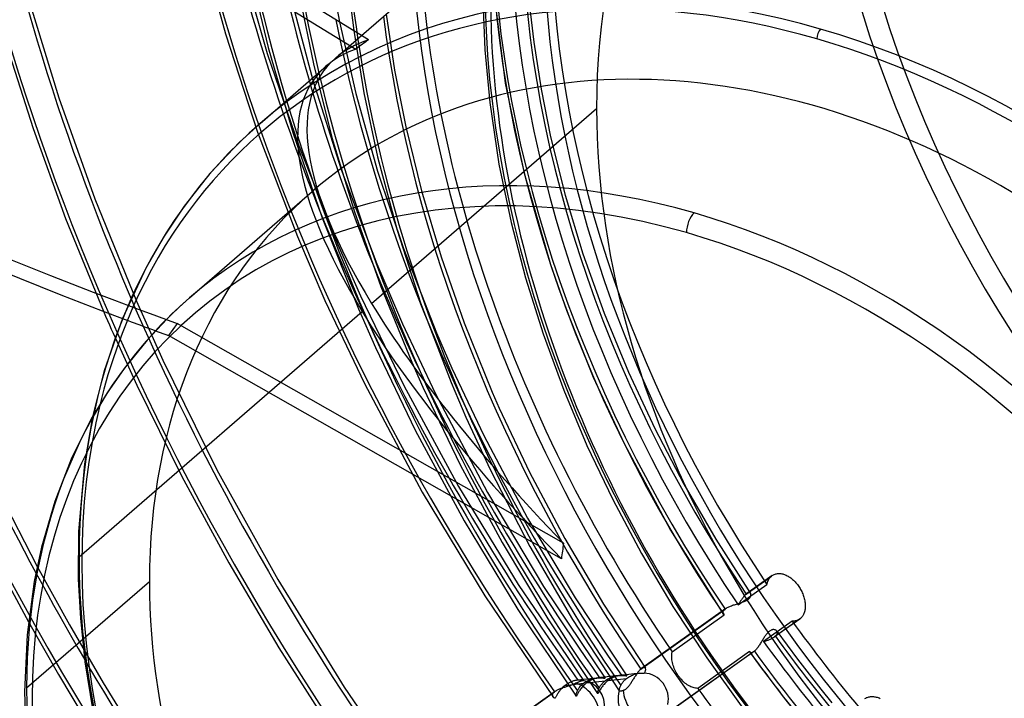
# Model space of a CAD drawing. Header units: millimetres. Extents: x -261 to 249, y -324 to 318.
# Tile 45 of 89: x -87 to -22, y -25 to 20. Entities that reach past the tile are written whole.
import ezdxf

# ---------------------------------------------------------------- set-up
doc = ezdxf.new("R2010")
doc.units = ezdxf.units.MM
doc.layers.add('MAIN-1', color=7, linetype='Continuous')
doc.layers.add('MAIN-2', color=7, linetype='Continuous')

msp = doc.modelspace()

# ---------------------------------------------------------------- linework, layer by layer
at = {"layer": 'MAIN-1'}
for p, q in [((-63.975, 18.652), (-98.777, 40.005)), ((-99.338, 39.216), (-64.82, 18.036)), ((-64.439, 18.936), (-41.71, 38.62)), ((-66.476, 22.952), (-65.894, 19.829)), ((-65.198, 21.141), (-64.957, 19.254)), ((-71.137, 13.136), (-66.781, 16.908)), ((-71.138, 13.135), (-72.494, 11.89)), ((-72.494, 11.89), (-74.441, 9.822)), ((-74.441, 9.822), (-76.132, 7.688)), ((-75.789, 1.633), (-67.689, 8.648)), ((-76.132, 7.688), (-77.425, 5.771)), ((-77.425, 5.771), (-78.68, 3.582)), ((-78.68, 3.582), (-80.217, 0.28)), ((-75.789, 1.633), (-76.947, 0.574)), ((-81.466, 0.749), (-81.328, 0.428)), ((-80.217, 0.28), (-81.416, -3.179)), ((-81.328, 0.428), (-81.204, 0.144)), ((-81.204, 0.144), (-81.08, -0.14)), ((-76.947, 0.574), (-78.592, -1.149)), ((-81.08, -0.14), (-80.955, -0.424)), ((-80.955, -0.424), (-80.83, -0.708)), ((-80.83, -0.708), (-80.704, -0.992)), ((-78.592, -1.149), (-80.108, -3.02)), ((-81.416, -3.179), (-82.193, -6.223)), ((-80.108, -3.02), (-81.233, -4.639)), ((-81.233, -4.639), (-82.269, -6.358)), ((-82.269, -6.358), (-83.597, -9.018)), ((-83.597, -9.018), (-84.687, -11.811)), ((-88.354, -11.254), (-85.848, -16.085)), ((-84.687, -11.811), (-85.56, -14.812)), ((-89.352, -14.284), (-86.42, -19.739)), ((-85.56, -14.812), (-86.038, -17.068)), ((-86.038, -17.068), (-86.509, -20.601)), ((-86.509, -20.601), (-86.671, -24.344)), ((-86.671, -24.344), (-86.614, -26.611)), ((-50.286, -24.645), (-50.286, -24.645)), ((-50.286, -24.645), (-50.286, -24.645)), ((-50.286, -24.645), (-50.286, -24.645)), ((-50.286, -24.645), (-50.286, -24.645)), ((-50.286, -24.645), (-50.286, -24.645)), ((-50.286, -24.645), (-50.286, -24.645)), ((-48.859, -24.467), (-48.859, -24.467)), ((-48.859, -24.467), (-48.859, -24.467)), ((-48.859, -24.467), (-48.859, -24.467)), ((-48.859, -24.467), (-48.859, -24.467)), ((-48.859, -24.467), (-48.859, -24.467)), ((-48.859, -24.467), (-48.859, -24.467))]:
    msp.add_line(p, q, dxfattribs=at)
for centre, major_axis, ratio, start_param, end_param in [((-0.5, -0.433), (159.408, -184.069), 0.75, 0.713724, 3.511855), ((-50, -43.301), (-148.606, 171.596), 0.75, -3.141592, -0.857072), ((-50, -43.301), (147.952, -170.84), 0.75, 0, 2.284521), ((-50, -43.301), (-148.606, 171.596), 0.75, 0, 2.284521), ((-50, -43.301), (147.952, -170.84), 0.75, -3.141592, -0.857072), ((-196.341, 132.144), (191.464, -136.328), 0.248604, -1.301917, -0.755577), ((-21.809, -18.887), (18.194, -58.009), 0.376055, 1.923282, 3.222061), ((-34.4, -29.791), (-36.661, 42.332), 0.75, -0.857072, 0.489414), ((-34.15, -29.575), (-36.988, 42.71), 0.75, -0.857072, 0), ((-34.4, -29.791), (33.289, -38.439), 0.75, 0.713724, 3.141578), ((-34.15, 18.923), (-0.139, -0.48), 0.433013, -2.55359, -0.982794), ((-34.15, -29.575), (-36.988, 42.71), 0.75, -2.427868, -0.857072), ((-51.491, -44.592), (56.73, 73.97), 0.583609, 1.096358, 1.10841), ((-34.4, -29.791), (-36.661, 42.332), 0.75, 2.652183, 5.426113), ((-21.809, -18.887), (-45.687, 35.039), 0.295915, -0.18438, -0.060134), ((26.652, 23.082), (112.591, -130.009), 0.75, -2.0937, -1.705734), ((-42.5, -36.806), (-33.289, 38.439), 0.75, -0.857072, 0), ((-43, -37.239), (-32.634, 37.683), 0.75, -0.857072, 2.284521), ((-42.5, 6.365), (-0.277, -0.961), 0.433013, -2.55359, -0.982794), ((-42.5, -36.806), (-33.289, 38.439), 0.75, -2.427868, -0.857072), ((26.652, 23.082), (101.051, -116.684), 0.75, -2.030326, -1.858411), ((-43, -37.239), (-32.634, 37.683), 0.75, 2.284521, 5.426113)]:
    msp.add_ellipse(centre, major_axis=major_axis, ratio=ratio, start_param=start_param, end_param=end_param, dxfattribs=at)
at = {"layer": 'MAIN-2'}
for p, q in [((-75.174, 25.523), (-73.421, 19.044)), ((-72.415, 23.83), (-70.659, 17.745)), ((-71.898, 23.513), (-70.604, 18.134)), ((-86.433, 21.441), (-84.407, 14.814)), ((-69.209, 21.863), (-67.663, 15.996)), ((-55.711, 21.78), (-54.953, 15.784)), ((-53.421, 21.535), (-53.077, 18.492)), ((-68.503, 21.43), (-67.613, 17.068)), ((-56.43, 21.272), (-56.297, 17.993)), ((-62.822, 20.337), (-62.26, 16.654)), ((-65.894, 19.829), (-64.818, 15.114)), ((-73.421, 19.044), (-71.31, 12.563)), ((-66.163, 17.443), (-64.439, 18.936)), ((-64.957, 19.254), (-64.285, 15.154)), ((-87.996, 18.707), (-86.114, 12.798)), ((-53.077, 18.492), (-52.591, 15.393)), ((-70.659, 17.745), (-68.579, 11.65)), ((-70.604, 18.134), (-68.969, 12.526)), ((-56.297, 17.993), (-55.975, 14.526)), ((-67.613, 17.068), (-66.389, 12.217)), ((-62.26, 16.654), (-61.52, 12.912)), ((-67.663, 15.996), (-65.782, 10.104)), ((-54.953, 15.784), (-53.718, 9.853)), ((-64.818, 15.114), (-63.386, 9.997)), ((-64.285, 15.154), (-63.385, 10.936)), ((-52.591, 15.393), (-51.96, 12.246)), ((-84.407, 14.814), (-82.038, 8.158)), ((-55.975, 14.526), (-55.369, 10.448)), ((-63.779, 1.266), (-48.93, 14.125)), ((-86.114, 12.798), (-83.964, 6.867)), ((-71.31, 12.563), (-68.663, 5.674)), ((-68.969, 12.526), (-67.037, 6.912)), ((-61.52, 12.912), (-60.48, 8.683)), ((-66.389, 12.217), (-64.903, 7.308)), ((-51.96, 12.246), (-51.003, 8.407)), ((-68.579, 11.65), (-65.997, 5.147)), ((-63.385, 10.936), (-62.098, 6.1)), ((-55.369, 10.448), (-54.574, 6.596)), ((-65.782, 10.104), (-63.42, 3.872)), ((-63.386, 9.997), (-61.68, 4.897)), ((-53.718, 9.853), (-51.975, 3.82)), ((-60.48, 8.683), (-59.19, 4.341)), ((-82.038, 8.158), (-79.293, 1.416)), ((-51.003, 8.407), (-49.829, 4.529)), ((-64.903, 7.308), (-63.156, 2.379)), ((-83.964, 6.867), (-81.466, 0.749)), ((-67.037, 6.912), (-64.638, 0.912)), ((-54.574, 6.596), (-53.621, 2.942)), ((-62.098, 6.1), (-60.547, 1.298)), ((-68.663, 5.674), (-66.851, 1.453)), ((-65.997, 5.147), (-64.514, 1.771)), ((-61.68, 4.897), (-59.491, -0.67)), ((-59.19, 4.341), (-57.664, -0.019)), ((-49.829, 4.529), (-48.438, 0.631)), ((-63.42, 3.872), (-61.741, -0.077)), ((-51.975, 3.82), (-50.921, 0.812)), ((-53.621, 2.942), (-52.464, -0.746)), ((-63.156, 2.379), (-61.126, -2.608)), ((-79.293, 1.416), (-77.548, -2.473)), ((-66.851, 1.453), (-64.245, -4.015)), ((-64.514, 1.771), (-61.645, -4.16)), ((-83.08, -15.45), (-64.397, 0.731)), ((-64.638, 0.912), (-63.514, -1.643)), ((-60.547, 1.298), (-58.526, -3.957)), ((-50.921, 0.812), (-49.152, -3.597)), ((-48.438, 0.631), (-46.83, -3.268)), ((-76.605, -0.069), (-77.167, -0.858)), ((-51.112, -14.552), (-76.605, -0.069)), ((-61.741, -0.077), (-59.583, -4.646)), ((-57.664, -0.019), (-55.818, -4.579)), ((-80.704, -0.992), (-79.27, -4.122)), ((-51.251, -15.581), (-77.167, -0.858)), ((-59.491, -0.67), (-58.478, -3.012)), ((-52.464, -0.746), (-51.1, -4.455)), ((-63.514, -1.643), (-60.891, -7.096)), ((-77.548, -2.473), (-73.979, -9.704)), ((-61.126, -2.608), (-60.394, -4.261)), ((-58.478, -3.012), (-56.371, -7.45)), ((-49.152, -3.597), (-47.119, -7.985)), ((-46.83, -3.268), (-45.094, -6.981)), ((-79.27, -4.122), (-76.291, -10.154)), ((-64.245, -4.015), (-60.428, -11.179)), ((-61.645, -4.16), (-58.038, -10.806)), ((-60.394, -4.261), (-57.932, -9.382)), ((-58.526, -3.957), (-57.559, -6.239)), ((-51.1, -4.455), (-49.562, -8.098)), ((-59.583, -4.646), (-56.129, -11.203)), ((-55.818, -4.579), (-55.354, -5.635)), ((-55.354, -5.635), (-53.35, -9.866)), ((-82.193, -6.223), (-82.722, -9.309)), ((-57.559, -6.239), (-55.954, -9.681)), ((-60.891, -7.096), (-57.662, -13.081)), ((-45.094, -6.981), (-43.167, -10.661)), ((-56.371, -7.45), (-53.485, -12.891)), ((-49.562, -8.098), (-47.854, -11.676)), ((-47.119, -7.985), (-44.051, -13.683)), ((-82.722, -9.309), (-83.105, -13.789)), ((-73.979, -9.704), (-69.971, -16.938)), ((-57.932, -9.382), (-55.17, -14.5)), ((-55.954, -9.681), (-53.325, -14.765)), ((-76.291, -10.154), (-73.202, -15.854)), ((-53.35, -9.866), (-51.026, -14.249)), ((-58.038, -10.806), (-54.094, -17.278)), ((-43.167, -10.661), (-41.056, -14.293)), ((-60.428, -11.179), (-56.306, -18.015)), ((-56.129, -11.203), (-52.423, -17.396)), ((-47.854, -11.676), (-45.961, -15.221)), ((-53.485, -12.891), (-50.346, -18.148)), ((-57.662, -13.081), (-54.128, -18.928)), ((-83.105, -13.789), (-83.129, -16.93)), ((-51.026, -14.249), (-48.478, -18.563)), ((-44.051, -13.683), (-40.558, -19.243)), ((-41.056, -14.293), (-38.766, -17.859)), ((-55.17, -14.5), (-52.142, -19.536)), ((-53.325, -14.765), (-50.509, -19.577)), ((-45.961, -15.221), (-43.887, -18.717)), ((-85.848, -16.085), (-83.713, -19.94)), ((-73.202, -15.854), (-69.896, -21.453)), ((-39.064, -17.913), (-37.396, -16.726)), ((-37.341, -16.683), (-39.012, -17.872)), ((-37.565, -16.932), (-37.535, -16.885)), ((-37.535, -16.885), (-37.503, -16.84)), ((-37.503, -16.84), (-37.469, -16.799)), ((-37.469, -16.799), (-37.433, -16.761)), ((-37.433, -16.761), (-37.396, -16.726)), ((-37.396, -16.726), (-37.387, -16.719)), ((-37.387, -16.719), (-37.378, -16.712)), ((-37.378, -16.712), (-37.369, -16.704)), ((-37.369, -16.704), (-37.36, -16.697)), ((-37.36, -16.697), (-37.351, -16.69)), ((-37.351, -16.69), (-37.342, -16.684)), ((-37.342, -16.684), (-37.298, -16.655)), ((-37.298, -16.655), (-37.253, -16.629)), ((-37.253, -16.629), (-37.205, -16.607)), ((-37.205, -16.607), (-37.156, -16.588)), ((-37.156, -16.588), (-37.104, -16.573)), ((-37.104, -16.573), (-37.051, -16.561)), ((-37.051, -16.561), (-36.997, -16.552)), ((-36.997, -16.552), (-36.941, -16.548)), ((-36.941, -16.548), (-36.884, -16.547)), ((-36.884, -16.547), (-36.826, -16.549)), ((-36.826, -16.549), (-36.768, -16.556)), ((-36.768, -16.556), (-36.709, -16.565)), ((-36.709, -16.565), (-36.65, -16.578)), ((-36.65, -16.578), (-36.592, -16.595)), ((-36.592, -16.595), (-36.534, -16.614)), ((-36.534, -16.614), (-36.476, -16.637)), ((-36.476, -16.637), (-36.417, -16.663)), ((-36.417, -16.663), (-36.358, -16.692)), ((-36.358, -16.692), (-36.298, -16.725)), ((-36.298, -16.725), (-36.238, -16.761)), ((-36.238, -16.761), (-36.178, -16.8)), ((-36.178, -16.8), (-36.119, -16.843)), ((-36.119, -16.843), (-36.06, -16.889)), ((-36.06, -16.889), (-36.002, -16.937)), ((-86.537, -24.094), (-78.437, -17.079)), ((-83.129, -16.93), (-82.992, -19.524)), ((-69.971, -16.938), (-65.58, -24.047)), ((-54.094, -17.278), (-49.803, -23.602)), ((-52.423, -17.396), (-48.366, -23.446)), ((-39.588, -18.621), (-37.692, -17.273)), ((-37.692, -17.273), (-37.678, -17.21)), ((-37.678, -17.21), (-37.661, -17.15)), ((-37.661, -17.15), (-37.641, -17.092)), ((-37.641, -17.092), (-37.618, -17.036)), ((-37.618, -17.036), (-37.593, -16.983)), ((-37.593, -16.983), (-37.565, -16.932)), ((-36.002, -16.937), (-35.945, -16.989)), ((-35.945, -16.989), (-35.889, -17.042)), ((-35.889, -17.042), (-35.834, -17.098)), ((-35.834, -17.098), (-35.781, -17.156)), ((-35.781, -17.156), (-35.731, -17.216)), ((-35.731, -17.216), (-35.682, -17.277)), ((-35.682, -17.277), (-35.635, -17.339)), ((-35.635, -17.339), (-35.59, -17.402)), ((-35.59, -17.402), (-35.547, -17.467)), ((-35.547, -17.467), (-35.506, -17.534)), ((-35.506, -17.534), (-35.465, -17.603)), ((-56.306, -18.015), (-51.803, -24.69)), ((-50.346, -18.148), (-46.924, -23.29)), ((-39.282, -18.157), (-39.31, -18.196)), ((-39.254, -18.121), (-39.282, -18.157)), ((-39.226, -18.085), (-39.254, -18.121)), ((-39.198, -18.052), (-39.226, -18.085)), ((-39.171, -18.02), (-39.198, -18.052)), ((-39.144, -17.99), (-39.171, -18.02)), ((-39.117, -17.962), (-39.144, -17.99)), ((-39.09, -17.936), (-39.117, -17.962)), ((-39.064, -17.913), (-39.09, -17.936)), ((-39.055, -17.905), (-39.064, -17.913)), ((-39.046, -17.898), (-39.055, -17.905)), ((-39.037, -17.891), (-39.046, -17.898)), ((-39.029, -17.884), (-39.037, -17.891)), ((-39.02, -17.877), (-39.029, -17.884)), ((-39.011, -17.871), (-39.02, -17.877)), ((-38.978, -17.849), (-39.011, -17.871)), ((-38.946, -17.832), (-38.978, -17.849)), ((-38.916, -17.82), (-38.946, -17.832)), ((-38.888, -17.812), (-38.916, -17.82)), ((-38.862, -17.809), (-38.888, -17.812)), ((-38.877, -18.213), (-38.847, -18.181)), ((-38.838, -17.811), (-38.862, -17.809)), ((-38.847, -18.181), (-38.821, -18.15)), ((-38.817, -17.816), (-38.838, -17.811)), ((-38.821, -18.15), (-38.799, -18.119)), ((-38.798, -17.825), (-38.817, -17.816)), ((-38.799, -18.119), (-38.782, -18.087)), ((-38.782, -17.838), (-38.798, -17.825)), ((-38.769, -17.854), (-38.782, -17.838)), ((-38.782, -18.087), (-38.767, -18.057)), ((-38.758, -17.874), (-38.769, -17.854)), ((-38.767, -18.057), (-38.757, -18.027)), ((-38.75, -17.896), (-38.758, -17.874)), ((-38.757, -18.027), (-38.75, -17.998)), ((-38.746, -17.919), (-38.75, -17.896)), ((-38.75, -17.998), (-38.745, -17.97)), ((-38.744, -17.944), (-38.746, -17.919)), ((-38.745, -17.97), (-38.744, -17.944)), ((-35.465, -17.603), (-35.427, -17.673)), ((-35.427, -17.673), (-35.391, -17.746)), ((-35.391, -17.746), (-35.356, -17.819)), ((-35.356, -17.819), (-35.324, -17.893)), ((-35.324, -17.893), (-35.295, -17.968)), ((-35.295, -17.968), (-35.268, -18.043)), ((-35.268, -18.043), (-35.244, -18.119)), ((-35.244, -18.119), (-35.223, -18.194)), ((-48.478, -18.563), (-45.712, -22.794)), ((-43.887, -18.717), (-41.663, -22.117)), ((-40.395, -18.855), (-40.352, -18.826)), ((-40.352, -18.826), (-40.305, -18.798)), ((-40.305, -18.798), (-40.254, -18.771)), ((-40.254, -18.771), (-40.201, -18.744)), ((-40.201, -18.744), (-40.144, -18.719)), ((-40.144, -18.719), (-40.085, -18.694)), ((-40.085, -18.694), (-40.024, -18.671)), ((-40.024, -18.671), (-39.961, -18.648)), ((-39.961, -18.648), (-39.897, -18.626)), ((-39.897, -18.626), (-39.831, -18.605)), ((-39.831, -18.605), (-39.765, -18.584)), ((-39.765, -18.584), (-39.698, -18.564)), ((-39.698, -18.564), (-39.632, -18.544)), ((-39.632, -18.544), (-39.566, -18.525)), ((-39.56, -18.577), (-39.588, -18.621)), ((-39.566, -18.525), (-39.501, -18.505)), ((-39.533, -18.533), (-39.56, -18.577)), ((-39.505, -18.488), (-39.533, -18.533)), ((-39.477, -18.445), (-39.505, -18.488)), ((-39.501, -18.505), (-39.437, -18.486)), ((-39.45, -18.401), (-39.477, -18.445)), ((-39.422, -18.359), (-39.45, -18.401)), ((-39.437, -18.486), (-39.374, -18.466)), ((-39.394, -18.317), (-39.422, -18.359)), ((-39.366, -18.275), (-39.394, -18.317)), ((-39.374, -18.466), (-39.313, -18.446)), ((-39.338, -18.235), (-39.366, -18.275)), ((-39.31, -18.196), (-39.338, -18.235)), ((-39.313, -18.446), (-39.253, -18.424)), ((-39.253, -18.424), (-39.195, -18.402)), ((-39.195, -18.402), (-39.14, -18.379)), ((-39.14, -18.379), (-39.087, -18.354)), ((-39.087, -18.354), (-39.037, -18.328)), ((-39.037, -18.328), (-38.991, -18.3)), ((-38.991, -18.3), (-38.949, -18.272)), ((-38.949, -18.272), (-38.911, -18.243)), ((-38.911, -18.243), (-38.877, -18.213)), ((-35.223, -18.194), (-35.205, -18.269)), ((-35.205, -18.269), (-35.189, -18.342)), ((-35.189, -18.342), (-35.177, -18.415)), ((-35.177, -18.415), (-35.167, -18.487)), ((-35.167, -18.487), (-35.16, -18.556)), ((-35.16, -18.826), (-35.167, -18.892)), ((-35.16, -18.556), (-35.156, -18.624)), ((-35.156, -18.76), (-35.16, -18.826)), ((-35.156, -18.624), (-35.155, -18.692)), ((-35.155, -18.692), (-35.156, -18.76)), ((-54.128, -18.928), (-50.286, -24.645)), ((-46.009, -22.853), (-40.454, -18.901)), ((-40.395, -18.856), (-45.957, -22.812)), ((-43.943, -21.719), (-40.521, -19.285)), ((-40.59, -19.129), (-40.588, -19.107)), ((-40.59, -19.15), (-40.59, -19.129)), ((-40.587, -19.171), (-40.59, -19.15)), ((-40.588, -19.107), (-40.583, -19.085)), ((-40.583, -19.191), (-40.587, -19.171)), ((-40.583, -19.085), (-40.576, -19.062)), ((-40.576, -19.21), (-40.583, -19.191)), ((-40.576, -19.062), (-40.566, -19.04)), ((-40.567, -19.229), (-40.576, -19.21)), ((-40.556, -19.246), (-40.567, -19.229)), ((-40.566, -19.04), (-40.553, -19.016)), ((-40.551, -19.253), (-40.556, -19.246)), ((-40.553, -19.016), (-40.539, -18.993)), ((-40.546, -19.26), (-40.551, -19.253)), ((-40.54, -19.266), (-40.546, -19.26)), ((-40.534, -19.273), (-40.54, -19.266)), ((-40.539, -18.993), (-40.521, -18.97)), ((-40.527, -19.279), (-40.534, -19.273)), ((-40.521, -19.285), (-40.527, -19.279)), ((-40.521, -18.97), (-40.501, -18.947)), ((-40.501, -18.947), (-40.479, -18.924)), ((-40.479, -18.924), (-40.454, -18.901)), ((-40.454, -18.901), (-40.445, -18.894)), ((-40.445, -18.894), (-40.435, -18.886)), ((-40.435, -18.886), (-40.425, -18.878)), ((-40.425, -18.878), (-40.416, -18.871)), ((-40.416, -18.871), (-40.405, -18.863)), ((-40.405, -18.863), (-40.395, -18.855)), ((-35.431, -19.472), (-35.469, -19.507)), ((-35.395, -19.434), (-35.431, -19.472)), ((-35.361, -19.392), (-35.395, -19.434)), ((-35.329, -19.347), (-35.361, -19.392)), ((-35.299, -19.299), (-35.329, -19.347)), ((-35.272, -19.248), (-35.299, -19.299)), ((-35.247, -19.195), (-35.272, -19.248)), ((-35.225, -19.138), (-35.247, -19.195)), ((-35.206, -19.08), (-35.225, -19.138)), ((-35.19, -19.019), (-35.206, -19.08)), ((-35.177, -18.956), (-35.19, -19.019)), ((-35.167, -18.892), (-35.177, -18.956)), ((-86.42, -19.739), (-84.44, -23.203)), ((-83.713, -19.94), (-81.484, -23.761)), ((-82.992, -19.524), (-82.69, -22.376)), ((-52.142, -19.536), (-48.859, -24.467)), ((-50.509, -19.577), (-47.429, -24.287)), ((-36.016, -19.691), (-37.907, -21.035)), ((-35.524, -19.551), (-37.19, -20.736)), ((-35.469, -19.507), (-37.131, -20.69)), ((-35.955, -19.691), (-36.016, -19.691)), ((-35.894, -19.687), (-35.955, -19.691)), ((-35.835, -19.679), (-35.894, -19.687)), ((-35.778, -19.667), (-35.835, -19.679)), ((-35.723, -19.651), (-35.778, -19.667)), ((-35.669, -19.631), (-35.723, -19.651)), ((-35.618, -19.608), (-35.669, -19.631)), ((-35.57, -19.581), (-35.618, -19.608)), ((-35.524, -19.551), (-35.57, -19.581)), ((-35.514, -19.544), (-35.524, -19.551)), ((-35.505, -19.537), (-35.514, -19.544)), ((-35.496, -19.53), (-35.505, -19.537)), ((-35.487, -19.522), (-35.496, -19.53)), ((-35.478, -19.515), (-35.487, -19.522)), ((-35.469, -19.507), (-35.478, -19.515)), ((-37.866, -20.758), (-37.9, -20.811)), ((-37.832, -20.707), (-37.866, -20.758)), ((-37.798, -20.658), (-37.832, -20.707)), ((-37.764, -20.61), (-37.798, -20.658)), ((-37.729, -20.564), (-37.764, -20.61)), ((-37.694, -20.521), (-37.729, -20.564)), ((-37.659, -20.479), (-37.694, -20.521)), ((-37.622, -20.44), (-37.659, -20.479)), ((-37.585, -20.404), (-37.622, -20.44)), ((-37.548, -20.372), (-37.585, -20.404)), ((-37.511, -20.344), (-37.548, -20.372)), ((-37.473, -20.319), (-37.511, -20.344)), ((-37.436, -20.298), (-37.473, -20.319)), ((-37.399, -20.281), (-37.436, -20.298)), ((-37.362, -20.268), (-37.399, -20.281)), ((-37.326, -20.259), (-37.362, -20.268)), ((-37.291, -20.253), (-37.326, -20.259)), ((-37.296, -20.802), (-37.258, -20.78)), ((-37.257, -20.251), (-37.291, -20.253)), ((-37.258, -20.78), (-37.223, -20.758)), ((-37.224, -20.252), (-37.257, -20.251)), ((-37.194, -20.256), (-37.224, -20.252)), ((-37.223, -20.758), (-37.19, -20.736)), ((-37.164, -20.262), (-37.194, -20.256)), ((-37.19, -20.736), (-37.18, -20.728)), ((-37.18, -20.728), (-37.169, -20.721)), ((-37.169, -20.721), (-37.16, -20.713)), ((-37.137, -20.271), (-37.164, -20.262)), ((-37.16, -20.713), (-37.15, -20.705)), ((-37.15, -20.705), (-37.14, -20.698)), ((-37.14, -20.698), (-37.131, -20.69)), ((-37.111, -20.283), (-37.137, -20.271)), ((-37.131, -20.69), (-37.099, -20.66)), ((-37.088, -20.297), (-37.111, -20.283)), ((-37.099, -20.66), (-37.071, -20.63)), ((-37.066, -20.313), (-37.088, -20.297)), ((-37.071, -20.63), (-37.047, -20.599)), ((-37.048, -20.33), (-37.066, -20.313)), ((-37.031, -20.35), (-37.048, -20.33)), ((-37.047, -20.599), (-37.028, -20.569)), ((-37.033, -20.348), (-36.356, -21.277)), ((-37.017, -20.373), (-37.031, -20.35)), ((-37.028, -20.569), (-37.014, -20.538)), ((-37.006, -20.398), (-37.017, -20.373)), ((-37.014, -20.538), (-37.004, -20.509)), ((-37, -20.424), (-37.006, -20.398)), ((-37.004, -20.509), (-36.998, -20.479)), ((-36.997, -20.451), (-37, -20.424)), ((-36.998, -20.479), (-36.997, -20.451)), ((-38.276, -21.399), (-38.311, -21.447)), ((-38.241, -21.35), (-38.276, -21.399)), ((-38.207, -21.299), (-38.241, -21.35)), ((-38.172, -21.247), (-38.207, -21.299)), ((-38.138, -21.193), (-38.172, -21.247)), ((-38.103, -21.139), (-38.138, -21.193)), ((-38.069, -21.084), (-38.103, -21.139)), ((-38.035, -21.029), (-38.069, -21.084)), ((-38.001, -20.974), (-38.035, -21.029)), ((-37.967, -20.919), (-38.001, -20.974)), ((-37.933, -20.864), (-37.967, -20.919)), ((-37.9, -20.811), (-37.933, -20.864)), ((-37.907, -21.035), (-37.855, -21.02)), ((-37.855, -21.02), (-37.804, -21.004)), ((-37.804, -21.004), (-37.753, -20.988)), ((-37.753, -20.988), (-37.703, -20.971)), ((-37.703, -20.971), (-37.653, -20.954)), ((-37.653, -20.954), (-37.604, -20.937)), ((-37.604, -20.937), (-37.556, -20.919)), ((-37.556, -20.919), (-37.509, -20.901)), ((-37.509, -20.901), (-37.463, -20.882)), ((-37.463, -20.882), (-37.419, -20.863)), ((-37.419, -20.863), (-37.376, -20.843)), ((-37.376, -20.843), (-37.335, -20.823)), ((-37.335, -20.823), (-37.296, -20.802)), ((-36.356, -21.277), (-35.667, -22.199)), ((-69.896, -21.453), (-66.362, -26.967)), ((-38.569, -21.717), (-44.116, -25.662)), ((-38.517, -21.675), (-44.057, -25.617)), ((-43.97, -21.973), (-43.966, -21.887)), ((-43.97, -22.06), (-43.97, -21.973)), ((-43.966, -22.148), (-43.97, -22.06)), ((-43.966, -21.887), (-43.957, -21.802)), ((-43.957, -21.802), (-43.943, -21.719)), ((-38.837, -21.697), (-42.251, -24.126)), ((-38.835, -21.704), (-38.837, -21.697)), ((-38.832, -21.711), (-38.835, -21.704)), ((-38.829, -21.717), (-38.832, -21.711)), ((-38.826, -21.724), (-38.829, -21.717)), ((-38.823, -21.73), (-38.826, -21.724)), ((-38.819, -21.735), (-38.823, -21.73)), ((-38.809, -21.747), (-38.819, -21.735)), ((-38.818, -21.736), (-38.125, -22.686)), ((-38.798, -21.758), (-38.809, -21.747)), ((-38.785, -21.766), (-38.798, -21.758)), ((-38.771, -21.773), (-38.785, -21.766)), ((-38.756, -21.777), (-38.771, -21.773)), ((-38.74, -21.78), (-38.756, -21.777)), ((-38.722, -21.78), (-38.74, -21.78)), ((-38.703, -21.779), (-38.722, -21.78)), ((-38.683, -21.774), (-38.703, -21.779)), ((-38.662, -21.768), (-38.683, -21.774)), ((-38.64, -21.759), (-38.662, -21.768)), ((-38.617, -21.747), (-38.64, -21.759)), ((-38.594, -21.733), (-38.617, -21.747)), ((-38.569, -21.717), (-38.594, -21.733)), ((-38.561, -21.711), (-38.569, -21.717)), ((-38.552, -21.704), (-38.561, -21.711)), ((-38.543, -21.697), (-38.552, -21.704)), ((-38.535, -21.69), (-38.543, -21.697)), ((-38.526, -21.683), (-38.535, -21.69)), ((-38.517, -21.675), (-38.526, -21.683)), ((-38.484, -21.645), (-38.517, -21.675)), ((-38.45, -21.612), (-38.484, -21.645)), ((-38.416, -21.575), (-38.45, -21.612)), ((-38.381, -21.535), (-38.416, -21.575)), ((-38.346, -21.492), (-38.381, -21.535)), ((-38.311, -21.447), (-38.346, -21.492)), ((-82.69, -22.376), (-82.168, -25.596)), ((-43.956, -22.238), (-43.966, -22.148)), ((-43.943, -22.33), (-43.956, -22.238)), ((-43.924, -22.425), (-43.943, -22.33)), ((-43.901, -22.521), (-43.924, -22.425)), ((-43.873, -22.617), (-43.901, -22.521)), ((-43.84, -22.714), (-43.873, -22.617)), ((-43.803, -22.809), (-43.84, -22.714)), ((-41.663, -22.117), (-39.286, -25.423)), ((-38.125, -22.686), (-37.42, -23.628)), ((-35.667, -22.199), (-34.902, -23.198)), ((-84.44, -23.203), (-82.386, -26.636)), ((-47.501, -23.282), (-48.768, -23.424)), ((-47.982, -23.404), (-47.912, -23.377)), ((-47.912, -23.377), (-47.841, -23.354)), ((-47.841, -23.354), (-47.771, -23.333)), ((-47.775, -23.378), (-47.825, -23.4)), ((-47.724, -23.358), (-47.775, -23.378)), ((-47.771, -23.333), (-47.702, -23.316)), ((-47.674, -23.34), (-47.724, -23.358)), ((-47.702, -23.316), (-47.633, -23.302)), ((-47.625, -23.324), (-47.674, -23.34)), ((-47.633, -23.302), (-47.565, -23.291)), ((-47.576, -23.309), (-47.625, -23.324)), ((-47.527, -23.297), (-47.576, -23.309)), ((-47.565, -23.291), (-47.499, -23.282)), ((-47.48, -23.287), (-47.527, -23.297)), ((-47.499, -23.282), (-47.434, -23.276)), ((-47.434, -23.278), (-47.48, -23.287)), ((-47.389, -23.271), (-47.434, -23.278)), ((-47.434, -23.276), (-47.371, -23.272)), ((-47.345, -23.265), (-47.389, -23.271)), ((-47.371, -23.272), (-47.311, -23.271)), ((-46.08, -23.123), (-47.346, -23.265)), ((-47.335, -23.264), (-47.345, -23.265)), ((-47.325, -23.263), (-47.335, -23.264)), ((-47.315, -23.262), (-47.325, -23.263)), ((-47.305, -23.261), (-47.315, -23.262)), ((-47.311, -23.271), (-47.255, -23.27)), ((-47.296, -23.26), (-47.305, -23.261)), ((-47.286, -23.26), (-47.296, -23.26)), ((-47.231, -23.257), (-47.286, -23.26)), ((-47.255, -23.27), (-47.202, -23.272)), ((-47.179, -23.256), (-47.231, -23.257)), ((-47.202, -23.272), (-47.153, -23.274)), ((-47.131, -23.258), (-47.179, -23.256)), ((-47.153, -23.274), (-47.107, -23.277)), ((-47.087, -23.26), (-47.131, -23.258)), ((-47.107, -23.277), (-47.066, -23.28)), ((-47.048, -23.264), (-47.087, -23.26)), ((-47.066, -23.28), (-47.028, -23.284)), ((-47.013, -23.269), (-47.048, -23.264)), ((-47.028, -23.284), (-46.996, -23.287)), ((-46.984, -23.274), (-47.013, -23.269)), ((-46.996, -23.287), (-46.969, -23.29)), ((-46.96, -23.279), (-46.984, -23.274)), ((-46.969, -23.29), (-46.948, -23.292)), ((-46.941, -23.283), (-46.96, -23.279)), ((-46.948, -23.292), (-46.934, -23.292)), ((-46.929, -23.287), (-46.941, -23.283)), ((-46.934, -23.292), (-46.926, -23.292)), ((-46.924, -23.29), (-46.929, -23.287)), ((-46.926, -23.292), (-46.924, -23.29)), ((-46.891, -23.428), (-46.829, -23.386)), ((-46.829, -23.386), (-46.765, -23.346)), ((-46.765, -23.346), (-46.699, -23.31)), ((-46.699, -23.31), (-46.632, -23.276)), ((-46.632, -23.276), (-46.563, -23.246)), ((-46.563, -23.246), (-46.493, -23.219)), ((-46.493, -23.219), (-46.423, -23.195)), ((-46.423, -23.387), (-46.455, -23.438)), ((-46.423, -23.195), (-46.353, -23.175)), ((-46.391, -23.337), (-46.423, -23.387)), ((-46.359, -23.288), (-46.391, -23.337)), ((-46.327, -23.239), (-46.359, -23.288)), ((-46.353, -23.175), (-46.283, -23.157)), ((-46.295, -23.192), (-46.327, -23.239)), ((-46.262, -23.146), (-46.295, -23.192)), ((-46.283, -23.157), (-46.214, -23.143)), ((-46.23, -23.102), (-46.262, -23.146)), ((-46.198, -23.059), (-46.23, -23.102)), ((-46.214, -23.143), (-46.146, -23.132)), ((-46.165, -23.018), (-46.198, -23.059)), ((-46.133, -22.98), (-46.165, -23.018)), ((-46.146, -23.132), (-46.08, -23.123)), ((-46.102, -22.944), (-46.133, -22.98)), ((-46.07, -22.911), (-46.102, -22.944)), ((-46.08, -23.123), (-46.026, -23.118)), ((-46.04, -22.881), (-46.07, -22.911)), ((-46.009, -22.853), (-46.04, -22.881)), ((-46.026, -23.118), (-45.973, -23.114)), ((-46, -22.845), (-46.009, -22.853)), ((-45.991, -22.838), (-46, -22.845)), ((-45.983, -22.831), (-45.991, -22.838)), ((-45.974, -22.824), (-45.983, -22.831)), ((-45.965, -22.818), (-45.974, -22.824)), ((-45.973, -23.114), (-45.922, -23.112)), ((-45.957, -22.812), (-45.965, -22.818)), ((-45.919, -22.787), (-45.957, -22.812)), ((-45.922, -23.112), (-45.874, -23.111)), ((-45.883, -22.769), (-45.919, -22.787)), ((-45.85, -22.757), (-45.883, -22.769)), ((-45.874, -23.111), (-45.827, -23.111)), ((-45.819, -22.75), (-45.85, -22.757)), ((-45.827, -23.111), (-45.783, -23.113)), ((-45.791, -22.75), (-45.819, -22.75)), ((-45.766, -22.754), (-45.791, -22.75)), ((-45.783, -23.113), (-45.754, -23.076)), ((-45.744, -22.764), (-45.766, -22.754)), ((-45.754, -23.076), (-45.731, -23.039)), ((-45.726, -22.778), (-45.744, -22.764)), ((-45.731, -23.039), (-45.713, -23.004)), ((-45.711, -22.797), (-45.726, -22.778)), ((-45.713, -23.004), (-45.7, -22.969)), ((-45.699, -22.819), (-45.711, -22.797)), ((-45.7, -22.969), (-45.692, -22.935)), ((-45.691, -22.844), (-45.699, -22.819)), ((-45.692, -22.935), (-45.688, -22.903)), ((-45.688, -22.872), (-45.691, -22.844)), ((-45.688, -22.903), (-45.688, -22.872)), ((-43.762, -22.904), (-43.803, -22.809)), ((-43.717, -22.997), (-43.762, -22.904)), ((-43.668, -23.087), (-43.717, -22.997)), ((-43.617, -23.175), (-43.668, -23.087)), ((-43.562, -23.259), (-43.617, -23.175)), ((-43.506, -23.339), (-43.562, -23.259)), ((-43.446, -23.418), (-43.506, -23.339)), ((-34.902, -23.198), (-34.124, -24.188)), ((-81.484, -23.761), (-79.157, -27.553)), ((-51.126, -24.023), (-51.179, -24.073)), ((-51.07, -23.974), (-51.126, -24.023)), ((-51.086, -24.055), (-51.027, -24.036)), ((-51.013, -23.928), (-51.07, -23.974)), ((-51.027, -24.036), (-50.967, -24.017)), ((-51.013, -23.928), (-49.794, -23.791)), ((-50.968, -23.894), (-51.013, -23.928)), ((-50.923, -23.862), (-50.968, -23.894)), ((-50.967, -24.017), (-50.908, -23.999)), ((-50.877, -23.832), (-50.923, -23.862)), ((-50.908, -23.999), (-50.848, -23.982)), ((-50.829, -23.803), (-50.877, -23.832)), ((-50.848, -23.982), (-50.789, -23.964)), ((-50.782, -23.776), (-50.829, -23.803)), ((-50.789, -23.964), (-50.731, -23.946)), ((-50.734, -23.75), (-50.782, -23.776)), ((-50.686, -23.727), (-50.734, -23.75)), ((-50.731, -23.946), (-50.674, -23.929)), ((-50.638, -23.705), (-50.686, -23.727)), ((-50.674, -23.929), (-50.618, -23.911)), ((-50.591, -23.685), (-50.638, -23.705)), ((-50.618, -23.911), (-50.562, -23.892)), ((-50.543, -23.667), (-50.591, -23.685)), ((-50.562, -23.892), (-50.508, -23.873)), ((-50.496, -23.651), (-50.543, -23.667)), ((-50.508, -23.873), (-50.456, -23.854)), ((-50.45, -23.637), (-50.496, -23.651)), ((-50.456, -23.854), (-50.405, -23.833)), ((-50.404, -23.624), (-50.45, -23.637)), ((-50.405, -23.833), (-50.357, -23.811)), ((-50.359, -23.613), (-50.404, -23.624)), ((-50.315, -23.603), (-50.359, -23.613)), ((-50.357, -23.811), (-50.31, -23.788)), ((-50.272, -23.595), (-50.315, -23.603)), ((-50.31, -23.788), (-50.273, -23.77)), ((-50.273, -23.77), (-50.238, -23.752)), ((-50.23, -23.589), (-50.272, -23.595)), ((-50.238, -23.752), (-50.204, -23.735)), ((-50.19, -23.584), (-50.23, -23.589)), ((-50.204, -23.735), (-50.172, -23.72)), ((-48.921, -23.442), (-50.19, -23.584)), ((-50.185, -23.583), (-50.19, -23.584)), ((-50.18, -23.583), (-50.185, -23.583)), ((-50.176, -23.582), (-50.18, -23.583)), ((-50.171, -23.582), (-50.176, -23.582)), ((-50.172, -23.72), (-50.14, -23.705)), ((-50.166, -23.581), (-50.171, -23.582)), ((-50.162, -23.581), (-50.166, -23.581)), ((-50.121, -23.578), (-50.162, -23.581)), ((-50.14, -23.705), (-50.109, -23.691)), ((-50.082, -23.576), (-50.121, -23.578)), ((-50.109, -23.691), (-50.078, -23.678)), ((-50.045, -23.575), (-50.082, -23.576)), ((-50.078, -23.678), (-50.048, -23.666)), ((-50.056, -24.058), (-50.019, -24.012)), ((-50.048, -23.666), (-50.02, -23.654)), ((-50.011, -23.575), (-50.045, -23.575)), ((-50.02, -23.654), (-49.993, -23.644)), ((-50.019, -24.012), (-49.98, -23.966)), ((-49.978, -23.576), (-50.011, -23.575)), ((-49.993, -23.644), (-49.968, -23.635)), ((-49.98, -23.966), (-49.937, -23.92)), ((-49.948, -23.578), (-49.978, -23.576)), ((-49.968, -23.635), (-49.945, -23.627)), ((-49.92, -23.581), (-49.948, -23.578)), ((-49.945, -23.627), (-49.924, -23.621)), ((-49.937, -23.92), (-49.892, -23.876)), ((-49.924, -23.621), (-49.905, -23.616)), ((-49.895, -23.583), (-49.92, -23.581)), ((-49.863, -24.024), (-49.909, -24.078)), ((-49.905, -23.616), (-49.886, -23.611)), ((-49.873, -23.586), (-49.895, -23.583)), ((-49.892, -23.876), (-49.844, -23.833)), ((-49.886, -23.611), (-49.868, -23.607)), ((-49.853, -23.589), (-49.873, -23.586)), ((-49.868, -23.607), (-49.852, -23.605)), ((-49.815, -23.971), (-49.863, -24.024)), ((-49.837, -23.593), (-49.853, -23.589)), ((-49.852, -23.605), (-49.838, -23.604)), ((-49.844, -23.833), (-49.794, -23.791)), ((-49.838, -23.604), (-49.825, -23.604)), ((-49.823, -23.596), (-49.837, -23.593)), ((-49.825, -23.604), (-49.818, -23.604)), ((-49.813, -23.598), (-49.823, -23.596)), ((-49.818, -23.604), (-49.812, -23.604)), ((-49.763, -23.918), (-49.815, -23.971)), ((-49.806, -23.601), (-49.813, -23.598)), ((-49.812, -23.604), (-49.807, -23.604)), ((-49.807, -23.604), (-49.804, -23.604)), ((-49.803, -23.602), (-49.806, -23.601)), ((-49.804, -23.604), (-49.803, -23.603)), ((-49.803, -23.603), (-49.803, -23.602)), ((-49.794, -23.791), (-49.734, -23.746)), ((-49.709, -23.867), (-49.763, -23.918)), ((-49.734, -23.746), (-49.671, -23.703)), ((-49.651, -23.816), (-49.709, -23.867)), ((-49.671, -23.703), (-49.606, -23.663)), ((-49.592, -23.768), (-49.651, -23.816)), ((-49.606, -23.663), (-49.539, -23.627)), ((-49.592, -23.768), (-48.372, -23.632)), ((-49.545, -23.733), (-49.592, -23.768)), ((-49.497, -23.7), (-49.545, -23.733)), ((-49.539, -23.627), (-49.471, -23.593)), ((-49.448, -23.668), (-49.497, -23.7)), ((-49.471, -23.593), (-49.401, -23.563)), ((-49.398, -23.638), (-49.448, -23.668)), ((-49.401, -23.563), (-49.331, -23.536)), ((-49.347, -23.609), (-49.398, -23.638)), ((-49.297, -23.583), (-49.347, -23.609)), ((-49.331, -23.536), (-49.261, -23.512)), ((-49.246, -23.559), (-49.297, -23.583)), ((-49.261, -23.512), (-49.19, -23.492)), ((-49.195, -23.537), (-49.246, -23.559)), ((-49.145, -23.517), (-49.195, -23.537)), ((-49.19, -23.492), (-49.121, -23.475)), ((-49.095, -23.499), (-49.145, -23.517)), ((-49.121, -23.475), (-49.052, -23.461)), ((-49.046, -23.482), (-49.095, -23.499)), ((-49.052, -23.461), (-48.985, -23.45)), ((-48.997, -23.468), (-49.046, -23.482)), ((-48.949, -23.456), (-48.997, -23.468)), ((-48.985, -23.45), (-48.92, -23.441)), ((-48.902, -23.446), (-48.949, -23.456)), ((-48.92, -23.441), (-48.857, -23.435)), ((-48.856, -23.437), (-48.902, -23.446)), ((-48.857, -23.435), (-48.796, -23.432)), ((-48.811, -23.43), (-48.856, -23.437)), ((-48.768, -23.424), (-48.811, -23.43)), ((-48.796, -23.432), (-48.739, -23.43)), ((-48.761, -23.424), (-48.768, -23.424)), ((-48.754, -23.423), (-48.761, -23.424)), ((-48.747, -23.422), (-48.754, -23.423)), ((-48.74, -23.422), (-48.747, -23.422)), ((-48.744, -24.07), (-48.719, -24.026)), ((-48.733, -23.421), (-48.74, -23.422)), ((-48.739, -23.43), (-48.684, -23.429)), ((-48.726, -23.42), (-48.733, -23.421)), ((-48.675, -23.417), (-48.726, -23.42)), ((-48.719, -24.026), (-48.691, -23.981)), ((-48.691, -23.981), (-48.661, -23.936)), ((-48.684, -23.429), (-48.633, -23.43)), ((-48.627, -23.416), (-48.675, -23.417)), ((-48.661, -23.936), (-48.628, -23.891)), ((-48.633, -23.43), (-48.586, -23.432)), ((-48.628, -23.891), (-48.592, -23.846)), ((-48.583, -23.416), (-48.627, -23.416)), ((-48.566, -24.018), (-48.602, -24.069)), ((-48.592, -23.846), (-48.553, -23.801)), ((-48.586, -23.432), (-48.542, -23.435)), ((-48.542, -23.418), (-48.583, -23.416)), ((-48.526, -23.966), (-48.566, -24.018)), ((-48.553, -23.801), (-48.512, -23.757)), ((-48.504, -23.42), (-48.542, -23.418)), ((-48.542, -23.435), (-48.501, -23.438)), ((-48.484, -23.913), (-48.526, -23.966)), ((-48.512, -23.757), (-48.468, -23.714)), ((-48.471, -23.424), (-48.504, -23.42)), ((-48.501, -23.438), (-48.466, -23.441)), ((-48.439, -23.861), (-48.484, -23.913)), ((-48.441, -23.428), (-48.471, -23.424)), ((-48.468, -23.714), (-48.421, -23.672)), ((-48.466, -23.441), (-48.434, -23.444)), ((-48.416, -23.432), (-48.441, -23.428)), ((-48.391, -23.809), (-48.439, -23.861)), ((-48.434, -23.444), (-48.409, -23.446)), ((-48.421, -23.672), (-48.372, -23.632)), ((-48.396, -23.436), (-48.416, -23.432)), ((-48.409, -23.446), (-48.389, -23.447)), ((-48.38, -23.44), (-48.396, -23.436)), ((-48.34, -23.757), (-48.391, -23.809)), ((-48.389, -23.447), (-48.375, -23.448)), ((-48.37, -23.443), (-48.38, -23.44)), ((-48.375, -23.448), (-48.367, -23.448)), ((-48.372, -23.632), (-48.313, -23.587)), ((-48.366, -23.446), (-48.37, -23.443)), ((-48.367, -23.448), (-48.366, -23.446)), ((-48.286, -23.706), (-48.34, -23.757)), ((-48.313, -23.587), (-48.25, -23.544)), ((-48.23, -23.657), (-48.286, -23.706)), ((-48.25, -23.544), (-48.185, -23.504)), ((-48.171, -23.609), (-48.23, -23.657)), ((-48.185, -23.504), (-48.119, -23.468)), ((-48.171, -23.609), (-46.95, -23.472)), ((-48.124, -23.574), (-48.171, -23.609)), ((-48.076, -23.541), (-48.124, -23.574)), ((-48.119, -23.468), (-48.051, -23.434)), ((-48.027, -23.509), (-48.076, -23.541)), ((-48.051, -23.434), (-47.982, -23.404)), ((-47.977, -23.479), (-48.027, -23.509)), ((-47.927, -23.451), (-47.977, -23.479)), ((-47.876, -23.424), (-47.927, -23.451)), ((-47.825, -23.4), (-47.876, -23.424)), ((-47.388, -24.059), (-47.372, -24.019)), ((-47.372, -24.019), (-47.354, -23.977)), ((-47.354, -23.977), (-47.333, -23.934)), ((-47.333, -23.934), (-47.311, -23.893)), ((-47.311, -23.893), (-47.286, -23.851)), ((-47.286, -23.851), (-47.259, -23.808)), ((-47.259, -23.808), (-47.23, -23.765)), ((-47.23, -23.765), (-47.197, -23.722)), ((-47.197, -23.722), (-47.162, -23.678)), ((-47.162, -23.678), (-47.125, -23.636)), ((-47.125, -23.636), (-47.085, -23.593)), ((-47.085, -23.593), (-47.042, -23.552)), ((-47.042, -23.552), (-46.997, -23.511)), ((-46.997, -23.511), (-46.95, -23.472)), ((-46.95, -23.472), (-46.891, -23.428)), ((-46.845, -24.021), (-46.88, -24.06)), ((-46.811, -23.978), (-46.845, -24.021)), ((-46.777, -23.934), (-46.811, -23.978)), ((-46.744, -23.889), (-46.777, -23.934)), ((-46.711, -23.842), (-46.744, -23.889)), ((-46.679, -23.793), (-46.711, -23.842)), ((-46.647, -23.744), (-46.679, -23.793)), ((-46.615, -23.694), (-46.647, -23.744)), ((-46.583, -23.643), (-46.615, -23.694)), ((-46.551, -23.592), (-46.583, -23.643)), ((-46.519, -23.541), (-46.551, -23.592)), ((-46.487, -23.489), (-46.519, -23.541)), ((-46.455, -23.438), (-46.487, -23.489)), ((-43.382, -23.495), (-43.446, -23.418)), ((-43.314, -23.569), (-43.382, -23.495)), ((-43.244, -23.64), (-43.314, -23.569)), ((-43.172, -23.708), (-43.244, -23.64)), ((-43.097, -23.771), (-43.172, -23.708)), ((-43.02, -23.83), (-43.097, -23.771)), ((-42.943, -23.884), (-43.02, -23.83)), ((-42.865, -23.932), (-42.943, -23.884)), ((-42.786, -23.975), (-42.865, -23.932)), ((-42.709, -24.013), (-42.786, -23.975)), ((-42.632, -24.045), (-42.709, -24.013)), ((-37.42, -23.628), (-36.688, -24.584)), ((-65.58, -24.047), (-60.822, -30.997)), ((-61.126, -31.054), (-51.702, -24.35)), ((-51.644, -24.304), (-61.074, -31.012)), ((-51.837, -24.594), (-51.836, -24.565)), ((-51.833, -24.621), (-51.837, -24.594)), ((-51.836, -24.565), (-51.831, -24.535)), ((-51.826, -24.648), (-51.833, -24.621)), ((-51.831, -24.535), (-51.821, -24.505)), ((-51.814, -24.672), (-51.826, -24.648)), ((-51.821, -24.505), (-51.807, -24.474)), ((-51.799, -24.696), (-51.814, -24.672)), ((-51.807, -24.474), (-51.788, -24.443)), ((-51.788, -24.443), (-51.764, -24.412)), ((-51.764, -24.412), (-51.735, -24.381)), ((-51.735, -24.381), (-51.702, -24.35)), ((-51.702, -24.35), (-51.693, -24.342)), ((-51.693, -24.342), (-51.683, -24.335)), ((-51.683, -24.335), (-51.674, -24.327)), ((-51.674, -24.327), (-51.664, -24.319)), ((-51.664, -24.319), (-51.654, -24.312)), ((-51.654, -24.312), (-51.643, -24.304)), ((-51.643, -24.304), (-51.604, -24.278)), ((-51.602, -24.656), (-51.621, -24.693)), ((-51.604, -24.278), (-51.563, -24.252)), ((-51.581, -24.617), (-51.602, -24.656)), ((-51.557, -24.574), (-51.581, -24.617)), ((-51.563, -24.252), (-51.518, -24.228)), ((-51.531, -24.529), (-51.557, -24.574)), ((-51.503, -24.482), (-51.531, -24.529)), ((-51.518, -24.228), (-51.471, -24.203)), ((-51.472, -24.433), (-51.503, -24.482)), ((-51.439, -24.383), (-51.472, -24.433)), ((-51.471, -24.203), (-51.421, -24.18)), ((-51.403, -24.332), (-51.439, -24.383)), ((-51.421, -24.18), (-51.369, -24.157)), ((-51.364, -24.28), (-51.403, -24.332)), ((-51.369, -24.157), (-51.315, -24.135)), ((-51.322, -24.228), (-51.364, -24.28)), ((-51.277, -24.176), (-51.322, -24.228)), ((-51.315, -24.135), (-51.26, -24.114)), ((-51.23, -24.124), (-51.277, -24.176)), ((-51.26, -24.114), (-51.203, -24.094)), ((-51.179, -24.073), (-51.23, -24.124)), ((-51.203, -24.094), (-51.145, -24.074)), ((-51.145, -24.074), (-51.086, -24.055)), ((-50.291, -24.615), (-50.29, -24.591)), ((-50.29, -24.634), (-50.291, -24.615)), ((-50.29, -24.591), (-50.286, -24.56)), ((-50.286, -24.645), (-50.29, -24.634)), ((-50.286, -24.56), (-50.28, -24.524)), ((-50.28, -24.649), (-50.286, -24.645)), ((-50.28, -24.524), (-50.27, -24.484)), ((-50.273, -24.646), (-50.28, -24.649)), ((-50.263, -24.637), (-50.273, -24.646)), ((-50.27, -24.484), (-50.257, -24.439)), ((-50.252, -24.622), (-50.263, -24.637)), ((-50.257, -24.439), (-50.241, -24.391)), ((-50.239, -24.601), (-50.252, -24.622)), ((-50.241, -24.391), (-50.22, -24.341)), ((-50.225, -24.575), (-50.239, -24.601)), ((-50.208, -24.544), (-50.225, -24.575)), ((-50.22, -24.341), (-50.196, -24.287)), ((-50.189, -24.509), (-50.208, -24.544)), ((-50.196, -24.287), (-50.174, -24.243)), ((-50.168, -24.47), (-50.189, -24.509)), ((-50.174, -24.243), (-50.149, -24.198)), ((-50.145, -24.428), (-50.168, -24.47)), ((-50.149, -24.198), (-50.121, -24.152)), ((-50.12, -24.383), (-50.145, -24.428)), ((-50.121, -24.152), (-50.09, -24.105)), ((-50.092, -24.336), (-50.12, -24.383)), ((-50.061, -24.287), (-50.092, -24.336)), ((-50.09, -24.105), (-50.056, -24.058)), ((-50.027, -24.236), (-50.061, -24.287)), ((-49.991, -24.184), (-50.027, -24.236)), ((-49.951, -24.131), (-49.991, -24.184)), ((-49.909, -24.078), (-49.951, -24.131)), ((-48.864, -24.438), (-48.863, -24.414)), ((-48.863, -24.456), (-48.864, -24.438)), ((-48.863, -24.414), (-48.859, -24.383)), ((-48.859, -24.467), (-48.863, -24.456)), ((-48.859, -24.383), (-48.852, -24.348)), ((-48.853, -24.471), (-48.859, -24.467)), ((-48.846, -24.468), (-48.853, -24.471)), ((-48.852, -24.348), (-48.842, -24.308)), ((-48.837, -24.459), (-48.846, -24.468)), ((-48.842, -24.308), (-48.828, -24.263)), ((-48.826, -24.445), (-48.837, -24.459)), ((-48.828, -24.263), (-48.811, -24.216)), ((-48.813, -24.424), (-48.826, -24.445)), ((-48.798, -24.399), (-48.813, -24.424)), ((-48.811, -24.216), (-48.791, -24.166)), ((-48.781, -24.369), (-48.798, -24.399)), ((-48.791, -24.166), (-48.766, -24.113)), ((-48.763, -24.335), (-48.781, -24.369)), ((-48.766, -24.113), (-48.744, -24.07)), ((-48.742, -24.297), (-48.763, -24.335)), ((-48.719, -24.256), (-48.742, -24.297)), ((-48.693, -24.213), (-48.719, -24.256)), ((-48.666, -24.167), (-48.693, -24.213)), ((-48.635, -24.119), (-48.666, -24.167)), ((-48.602, -24.069), (-48.635, -24.119)), ((-47.435, -24.26), (-47.434, -24.242)), ((-47.434, -24.274), (-47.435, -24.26)), ((-47.434, -24.242), (-47.432, -24.22)), ((-47.433, -24.276), (-47.434, -24.274)), ((-47.433, -24.279), (-47.433, -24.276)), ((-47.432, -24.281), (-47.433, -24.279)), ((-47.432, -24.22), (-47.427, -24.194)), ((-47.431, -24.283), (-47.432, -24.281)), ((-47.43, -24.285), (-47.431, -24.283)), ((-47.429, -24.287), (-47.43, -24.285)), ((-47.419, -24.296), (-47.429, -24.287)), ((-47.427, -24.194), (-47.421, -24.164)), ((-47.421, -24.164), (-47.412, -24.132)), ((-47.404, -24.302), (-47.419, -24.296)), ((-47.412, -24.132), (-47.401, -24.096)), ((-47.384, -24.306), (-47.404, -24.302)), ((-47.401, -24.096), (-47.388, -24.059)), ((-47.359, -24.307), (-47.384, -24.306)), ((-47.329, -24.304), (-47.359, -24.307)), ((-47.295, -24.299), (-47.329, -24.304)), ((-47.258, -24.291), (-47.295, -24.299)), ((-47.216, -24.28), (-47.258, -24.291)), ((-47.168, -24.265), (-47.216, -24.28)), ((-47.132, -24.252), (-47.168, -24.265)), ((-47.096, -24.235), (-47.132, -24.252)), ((-47.06, -24.215), (-47.096, -24.235)), ((-47.023, -24.19), (-47.06, -24.215)), ((-46.987, -24.163), (-47.023, -24.19)), ((-46.951, -24.132), (-46.987, -24.163)), ((-46.916, -24.098), (-46.951, -24.132)), ((-46.88, -24.06), (-46.916, -24.098)), ((-42.556, -24.071), (-42.632, -24.045)), ((-42.48, -24.093), (-42.556, -24.071)), ((-42.403, -24.109), (-42.48, -24.093)), ((-42.327, -24.12), (-42.403, -24.109)), ((-42.251, -24.126), (-42.327, -24.12)), ((-36.688, -24.584), (-35.944, -25.531)), ((-34.124, -24.188), (-33.4, -25.086)), ((-31.019, -24.699), (-30.964, -24.686)), ((-30.964, -24.686), (-30.906, -24.676)), ((-30.906, -24.676), (-30.848, -24.669)), ((-30.848, -24.669), (-30.787, -24.665)), ((-30.787, -24.665), (-30.726, -24.666)), ((-30.726, -24.666), (-30.664, -24.669)), ((-30.664, -24.669), (-30.601, -24.676)), ((-30.601, -24.676), (-30.538, -24.686)), ((-30.538, -24.686), (-30.475, -24.699)), ((-51.783, -24.714), (-51.799, -24.696)), ((-51.765, -24.731), (-51.783, -24.714)), ((-51.744, -24.746), (-51.765, -24.731)), ((-51.72, -24.759), (-51.744, -24.746)), ((-51.695, -24.771), (-51.72, -24.759)), ((-51.668, -24.779), (-51.695, -24.771)), ((-51.654, -24.755), (-51.668, -24.779)), ((-51.638, -24.726), (-51.654, -24.755)), ((-51.621, -24.693), (-51.638, -24.726)), ((-31.219, -24.786), (-31.173, -24.76)), ((-31.173, -24.76), (-31.124, -24.737)), ((-31.124, -24.737), (-31.073, -24.716)), ((-31.073, -24.716), (-31.019, -24.699)), ((-30.475, -24.699), (-30.412, -24.715)), ((-30.412, -24.715), (-30.349, -24.734)), ((-30.349, -24.734), (-30.286, -24.757)), ((-30.286, -24.757), (-30.221, -24.782))]:
    msp.add_line(p, q, dxfattribs=at)
for centre, major_axis, ratio, start_param, end_param in [((0, 0), (-158.754, 183.313), 0.75, -2.427868, 0.713724), ((27.5, 23.816), (45.95, -53.059), 0.75, 2.284521, 5.426113), ((26.652, 23.082), (-114.071, 131.718), 0.75, 0.713724, 1.460202), ((26.652, 23.082), (-102.531, 118.392), 0.75, 0.713724, 1.455819), ((-0.5, -0.433), (159.408, -184.069), 0.75, -2.427868, -0.370263), ((0, 0), (-158.754, 183.313), 0.75, 0.713724, 3.855317), ((26.652, 23.082), (-90.99, 105.067), 0.75, 0.713724, 1.450323), ((26.652, 23.082), (-79.45, 91.741), 0.75, 0.713724, 1.443228), ((-195.779, 132.933), (-191.464, 136.328), 0.248604, 1.839676, 2.405729), ((-8.75, -7.578), (-148.606, 171.596), 0.75, 0.713724, 2.284521), ((21.152, 18.319), (-72.052, 83.199), 0.75, 0.713724, 1.438654), ((-21.191, -18.352), (18.194, -58.009), 0.376055, 1.91123, 3.208853), ((0, 0), (36.988, -42.71), 0.75, 3.141578, 3.855317), ((27, 23.383), (46.605, -53.815), 0.75, -2.427868, -0.857072), ((15.652, 13.555), (-64.655, 74.657), 0.75, 0.713724, 1.431657), ((26.652, 23.082), (89.511, -103.358), 0.75, -2.23884, -1.692077), ((10.152, 8.792), (-57.257, 66.115), 0.75, 0.713724, 1.422831), ((9.734, 8.43), (53.263, -61.502), 0.75, -2.427868, -1.72317), ((9.734, 8.43), (49.617, -57.292), 0.75, -2.427868, -1.729115), ((10.152, 8.792), (-49.86, 57.573), 0.75, 0.713724, 1.409984), ((9.734, 8.43), (-48.623, 56.145), 0.75, 0.713724, 1.410703), ((10.152, 8.792), (48.38, -55.865), 0.75, -2.427868, -1.734342), ((4.85, 4.2), (-45.95, 53.059), 0.75, 0.635192, 2.284521), ((9.734, 8.43), (46.605, -53.815), 0.75, -2.427868, -1.73473), ((9.229, 7.992), (-46.605, 53.815), 0.75, 0.713724, 3.141578), ((26.652, 23.082), (77.971, -90.033), 0.75, -2.155356, -1.697185), ((5.35, 4.633), (46.605, -53.815), 0.75, -2.427868, -0.857072), ((21.152, 18.319), (70.573, -81.491), 0.75, -2.184936, -1.702851), ((9.229, 7.992), (-53.263, 61.502), 0.75, 0.803149, 3.127272), ((10.152, 8.792), (55.778, -64.407), 0.75, -2.295789, -1.72213), ((15.652, 13.555), (63.175, -72.949), 0.75, -2.220711, -1.709824), ((-21.191, -18.352), (-45.687, 35.039), 0.295915, -0.196432, -0.060537), ((-21.809, -18.887), (-45.687, 35.039), 0.295915, -0.060134, 0.652945), ((-21.191, -18.352), (-45.687, 35.039), 0.295915, -0.060537, 0.652945), ((0, 0), (36.988, -42.71), 0.75, -2.427868, -0.000014), ((-34.15, -29.575), (-36.988, 42.71), 0.75, 0, 0.713724), ((-34.4, -29.791), (33.289, -38.439), 0.75, 3.141578, 3.855317), ((-42.5, -36.806), (-33.289, 38.439), 0.75, 0, 0.713724), ((-21.809, -18.887), (-45.687, 35.039), 0.295915, 0.652945, 1.114399), ((-21.191, -18.352), (-45.687, 35.039), 0.295915, 0.652945, 1.101192), ((-196.341, 132.144), (191.464, -136.328), 0.248604, -0.755577, -0.735864), ((-34.4, -29.791), (-36.661, 42.332), 0.75, 0.489414, 2.284521), ((15.572, 13.486), (51.439, 77.746), 0.56382, 2.272511, 2.285718), ((-34.15, -29.575), (-36.988, 42.71), 0.75, 0.713724, 2.284521), ((26.652, 23.082), (101.051, -116.684), 0.75, -1.858411, -1.686408), ((-34.4, -29.791), (33.289, -38.439), 0.75, -2.427868, -0.000014), ((9.734, 8.43), (46.605, -53.815), 0.75, -1.69322, -1.59172), ((10.152, 8.792), (48.38, -55.865), 0.75, -1.688358, -1.596582), ((9.734, 8.43), (-48.623, 56.145), 0.75, 1.450481, 1.547764), ((9.734, 8.43), (49.617, -57.292), 0.75, -1.690137, -1.594803), ((10.152, 8.792), (-49.86, 57.573), 0.75, 1.454597, 1.543648), ((-45.829, -24.801), (0.606, -1.587), 0.959723, 0.992356, 2.73473), ((-50.088, -25.278), (0.982, -1.381), 0.65974, 1.633869, 2.484842), ((-50.088, -25.278), (0.189, -1.684), 0.995888, 1.314192, 2.873115), ((-42.5, -36.806), (-33.289, 38.439), 0.75, 0.713724, 2.284521), ((-50.088, -25.278), (0.982, -1.381), 0.65974, 0.791511, 1.633869), ((-45.829, -24.801), (0.189, -1.684), 0.995888, -1.997879, -0.13418), ((-45.829, -24.801), (-0.982, 1.381), 0.65974, 0.773464, 1.633869), ((9.734, 8.43), (53.263, -61.502), 0.75, -1.686872, -1.598068)]:
    msp.add_ellipse(centre, major_axis=major_axis, ratio=ratio, start_param=start_param, end_param=end_param, dxfattribs=at)

doc.saveas('drawing.dxf')
